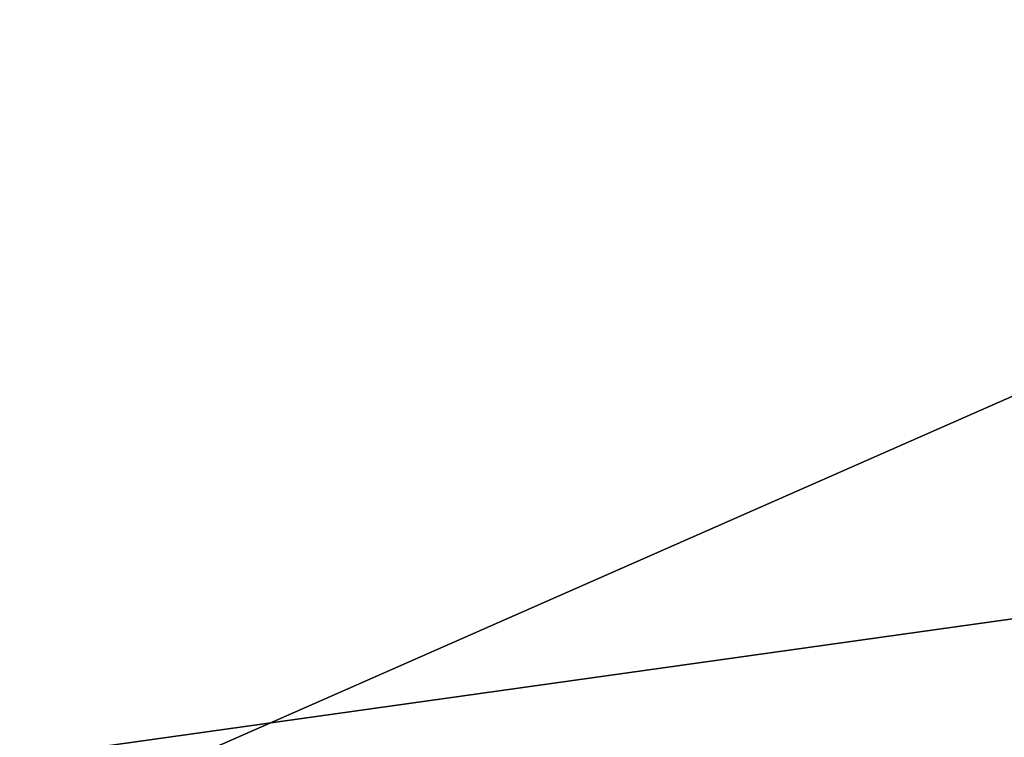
# Model space of a CAD drawing. Extents: x -252 to 252, y -10 to 1339.
# Tile 153 of 256: x -4.214 to -3.905, y 100.269 to 100.494. Entities that reach past the tile are written whole.
import ezdxf

# ---------------------------------------------------------------- set-up
doc = ezdxf.new("R2010")
doc.units = 0
doc.header["$LTSCALE"] = 52.148148
for name, color, linetype in [('112', 7, 'CONTINUOUS'), ('2788', 7, 'CONTINUOUS'), ('2789', 7, 'CONTINUOUS'), ('2809', 7, 'CONTINUOUS'), ('3664', 7, 'CONTINUOUS'), ('3673', 7, 'CONTINUOUS')]:
    doc.layers.add(name, color=color, linetype=linetype)

msp = doc.modelspace()

# ---------------------------------------------------------------- linework, layer by layer
at = {"layer": '112', "color": 7, "linetype": 'CONTINUOUS'}
for points in [[(-60, 97.03436, -8.89919), (-60, 103.5, -11), (90.15, 97.03436, -8.89919), (-60, 97.03436, -8.89919)], [(90.15, 103.5, 11), (-60, 97.03436, 8.89919), (90.15, 97.03436, 8.89919), (90.15, 103.5, 11)], [(90.15, 103.5, 11), (-60, 103.5, 11), (-60, 97.03436, 8.89919), (90.15, 103.5, 11)], [(-60, 103.5, -11), (90.15, 103.5, -11), (90.15, 97.03436, -8.89919), (-60, 103.5, -11)]]:
    msp.add_3dface(points, dxfattribs=at)
at = {"layer": '2788', "color": 7, "linetype": 'CONTINUOUS'}
msp.add_3dface([(-4.89305, 99.93978, -68.5), (-4.58722, 101.78361, -68.5), (-2.45373, 101.01402, -68.5), (-4.89305, 99.93978, -68.5)], dxfattribs=at)
at = {"layer": '2789', "color": 7, "linetype": 'CONTINUOUS'}
for points in [[(-5.71762, 100.05181, -15.5), (3.40675, 101.32929, -15.5), (-3.09266, 101.4486, -15.5), (-5.71762, 100.05181, -15.5)], [(5.99033, 99.85104, -15.5), (3.40675, 101.32929, -15.5), (-5.71762, 100.05181, -15.5), (5.99033, 99.85104, -15.5)]]:
    msp.add_3dface(points, dxfattribs=at)
at = {"layer": '2809', "color": 7, "linetype": 'CONTINUOUS'}
for points in [[(-5.34045, 101.48864, -16.5), (-6.65856, 100.43007, -16.00045), (-3.54702, 102.20391, -16.00045), (-5.34045, 101.48864, -16.5)], [(-6.65856, 100.43007, -16.00045), (-3.41709, 101.86144, -15.63397), (-3.54702, 102.20391, -16.00045), (-6.65856, 100.43007, -16.00045)], [(-6.43355, 100.14105, -15.63397), (-3.41709, 101.86144, -15.63397), (-6.65856, 100.43007, -16.00045), (-6.43355, 100.14105, -15.63397)], [(-6.43355, 100.14105, -15.63397), (-5.71762, 100.05181, -15.5), (-3.41709, 101.86144, -15.63397), (-6.43355, 100.14105, -15.63397)], [(-5.71762, 100.05181, -15.5), (-3.09266, 101.4486, -15.5), (-3.41709, 101.86144, -15.63397), (-5.71762, 100.05181, -15.5)]]:
    msp.add_3dface(points, dxfattribs=at)
at = {"layer": '3664', "color": 7, "linetype": 'CONTINUOUS'}
for points in [[(-3.71441, 102.25112, -68.47071), (-4.58722, 101.78361, -68.5), (-6.97109, 100.3145, -68.47071), (-3.71441, 102.25112, -68.47071)], [(-4.63162, 101.87367, -68.4), (-3.71441, 102.25112, -68.47071), (-6.97109, 100.3145, -68.47071), (-4.63162, 101.87367, -68.4)]]:
    msp.add_3dface(points, dxfattribs=at)
at = {"layer": '3673', "color": 7, "linetype": 'CONTINUOUS'}
msp.add_3dface([(-4.89305, 99.93978, -68.5), (-2.45373, 101.01402, -68.5), (-2.25299, 98.50879, -68.4), (-4.89305, 99.93978, -68.5)], dxfattribs=at)

doc.saveas('drawing.dxf')
